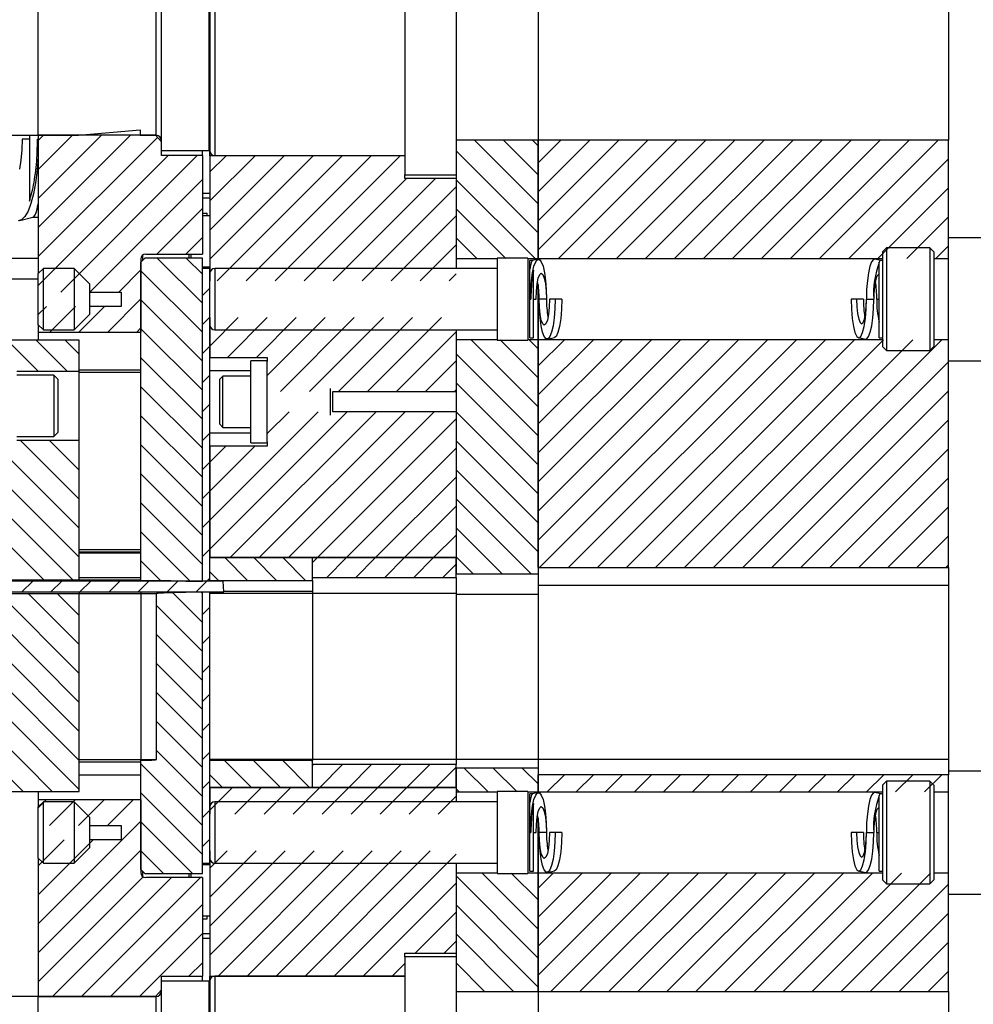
# Model space of a CAD drawing. Header units: inches. Extents: x 1802 to 2468, y -208 to -72.
# Tile 122 of 256: x 1844.48 to 1850.29, y -149.2 to -143.2. Entities that reach past the tile are written whole.
import ezdxf

# ---------------------------------------------------------------- set-up
doc = ezdxf.new("R2010")
doc.units = ezdxf.units.IN
doc.header["$LTSCALE"] = 0.5
doc.header["$MEASUREMENT"] = 0
doc.layers.add('SID-M-F', color=202, linetype='Continuous')
doc.layers.add('SID-M-S', color=105, linetype='Continuous')

msp = doc.modelspace()

# ---------------------------------------------------------------- linework, layer by layer
at = {"layer": 'SID-M-F', "linetype": 'Continuous'}
for p, q in [((1844.59442, -143.93162), (1844.62592, -143.90012)), ((1844.59442, -144.1084), (1844.8027, -143.90012)), ((1844.59442, -144.28517), (1844.97948, -143.90012)), ((1844.59442, -144.46195), (1845.15625, -143.90012)), ((1844.59442, -144.63873), (1845.32052, -143.91263)), ((1847.6397, -144.31744), (1847.25238, -143.93012)), ((1847.6397, -144.14066), (1847.42915, -143.93012)), ((1847.6397, -143.96389), (1847.60593, -143.93012)), ((1847.6397, -144.06832), (1847.7779, -143.93012)), ((1847.6397, -144.2451), (1847.95468, -143.93012)), ((1847.6397, -144.42188), (1848.13146, -143.93012)), ((1847.6397, -144.59865), (1848.30823, -143.93012)), ((1847.76334, -144.65179), (1848.48501, -143.93012)), ((1847.94012, -144.65179), (1848.66179, -143.93012)), ((1848.1169, -144.65179), (1848.83856, -143.93012)), ((1848.29367, -144.65179), (1849.01534, -143.93012)), ((1848.47045, -144.65179), (1849.19212, -143.93012)), ((1848.64723, -144.65179), (1849.36889, -143.93012)), ((1848.824, -144.65179), (1849.54567, -143.93012)), ((1849.00078, -144.65179), (1849.72245, -143.93012)), ((1849.17756, -144.65179), (1849.89922, -143.93012)), ((1849.35433, -144.65179), (1850.076, -143.93012)), ((1847.6397, -144.49422), (1847.1397, -143.99422)), ((1844.59442, -144.8155), (1845.38606, -144.02387)), ((1844.73158, -144.85512), (1845.56283, -144.02387)), ((1845.6397, -144.12378), (1845.73901, -144.02447)), ((1845.6397, -144.30056), (1845.91579, -144.02447)), ((1845.6397, -144.47733), (1846.09256, -144.02447)), ((1845.6397, -144.65411), (1846.26934, -144.02447)), ((1845.68422, -144.78637), (1846.44612, -144.02447)), ((1845.86099, -144.78637), (1846.62289, -144.02447)), ((1846.03777, -144.78637), (1846.79967, -144.02447)), ((1849.53111, -144.65179), (1850.1397, -144.0432)), ((1844.90836, -144.85512), (1845.59442, -144.16906)), ((1846.21455, -144.78637), (1846.83705, -144.16387)), ((1846.39132, -144.78637), (1847.01382, -144.16387)), ((1847.62048, -144.65177), (1847.1397, -144.17099)), ((1846.5681, -144.78637), (1847.1397, -144.21477)), ((1849.70789, -144.65179), (1850.1397, -144.21998)), ((1845.31639, -144.62387), (1845.59442, -144.34583)), ((1847.4437, -144.65177), (1847.1397, -144.34777)), ((1846.74488, -144.78637), (1847.1397, -144.39155)), ((1849.88466, -144.65179), (1850.1397, -144.39675)), ((1845.49316, -144.62387), (1845.59442, -144.52261)), ((1847.26692, -144.65177), (1847.1397, -144.52455)), ((1846.92165, -144.78637), (1847.1397, -144.56832)), ((1850.06144, -144.65179), (1850.1397, -144.57353)), ((1845.59442, -144.92381), (1845.31948, -144.64887)), ((1845.59442, -144.74704), (1845.49625, -144.64887)), ((1845.08514, -144.85512), (1845.21942, -144.72083)), ((1845.59442, -145.10059), (1845.21942, -144.72559)), ((1847.09843, -144.78637), (1847.1397, -144.7451)), ((1845.59442, -144.87616), (1845.6397, -144.83089)), ((1845.01816, -145.09887), (1845.21942, -144.89761)), ((1844.59442, -144.99228), (1844.64408, -144.94262)), ((1844.66461, -145.09887), (1844.82086, -144.94262)), ((1844.84139, -145.09887), (1844.99764, -144.94262)), ((1845.59442, -145.27737), (1845.21942, -144.90237)), ((1845.59442, -145.05294), (1845.6397, -145.00766)), ((1845.6397, -145.18444), (1845.81277, -145.01137)), ((1845.74746, -145.25345), (1845.98955, -145.01137)), ((1845.92424, -145.25345), (1846.16632, -145.01137)), ((1845.9897, -145.36477), (1846.3431, -145.01137)), ((1846.06919, -145.46206), (1846.51988, -145.01137)), ((1846.24596, -145.46206), (1846.69665, -145.01137)), ((1846.42274, -145.46206), (1846.87343, -145.01137)), ((1846.59952, -145.46206), (1847.05021, -145.01137)), ((1845.19494, -145.09887), (1845.21942, -145.07439)), ((1845.59442, -145.45414), (1845.21942, -145.07914)), ((1846.77629, -145.46206), (1847.1397, -145.09865)), ((1844.59426, -145.33787), (1844.40526, -145.14887)), ((1844.77104, -145.33787), (1844.58204, -145.14887)), ((1844.84442, -145.23447), (1844.75882, -145.14887)), ((1845.59442, -145.22972), (1845.6397, -145.18444)), ((1847.6397, -145.55488), (1847.23079, -145.14597)), ((1847.6397, -145.3781), (1847.40756, -145.14597)), ((1847.6397, -145.20132), (1847.58434, -145.14597)), ((1847.6397, -145.30576), (1847.79951, -145.14595)), ((1847.6397, -145.48254), (1847.97628, -145.14595)), ((1847.6397, -145.65932), (1848.15306, -145.14595)), ((1847.6397, -145.83609), (1848.32984, -145.14595)), ((1847.6397, -146.01287), (1848.50662, -145.14595)), ((1847.6397, -146.18965), (1848.68339, -145.14595)), ((1847.6397, -146.36642), (1848.86017, -145.14595)), ((1847.64797, -146.53492), (1849.03695, -145.14595)), ((1847.82475, -146.53492), (1849.21372, -145.14595)), ((1848.00153, -146.53492), (1849.3905, -145.14595)), ((1848.1783, -146.53492), (1849.56728, -145.14595)), ((1848.35508, -146.53492), (1849.74405, -145.14595)), ((1848.53186, -146.53492), (1849.92083, -145.14595)), ((1848.70863, -146.53492), (1850.09761, -145.14595)), ((1845.59442, -145.63092), (1845.21942, -145.25592)), ((1847.6397, -145.73165), (1847.1397, -145.23165)), ((1846.95307, -145.46206), (1847.1397, -145.27543)), ((1848.88541, -146.53492), (1850.1397, -145.28064)), ((1845.59442, -145.40649), (1845.6397, -145.36122)), ((1845.59442, -145.8077), (1845.21942, -145.4327)), ((1847.6397, -145.90843), (1847.1397, -145.40843)), ((1847.12985, -145.46206), (1847.1397, -145.45221)), ((1849.06219, -146.53492), (1850.1397, -145.45741)), ((1845.59442, -145.58327), (1845.6397, -145.53799)), ((1845.59442, -145.98447), (1845.21942, -145.60947)), ((1845.6397, -146.2451), (1846.29912, -145.58568)), ((1845.6397, -146.42188), (1846.4759, -145.58568)), ((1845.76448, -146.47387), (1846.65268, -145.58568)), ((1845.94126, -146.47387), (1846.82945, -145.58568)), ((1845.9897, -145.71832), (1846.12235, -145.58568)), ((1846.11804, -146.47387), (1847.00623, -145.58568)), ((1847.6397, -146.08521), (1847.1397, -145.58521)), ((1846.29481, -146.47387), (1847.1397, -145.62899)), ((1849.23896, -146.53492), (1850.1397, -145.63419)), ((1844.62983, -146.61087), (1843.70833, -145.68937)), ((1844.8066, -146.61087), (1843.8851, -145.68937)), ((1844.84442, -146.47191), (1844.06188, -145.68937)), ((1844.84442, -146.29514), (1844.23866, -145.68937)), ((1845.59442, -145.76005), (1845.6397, -145.71477)), ((1844.84442, -146.11836), (1844.48593, -145.75987)), ((1844.84442, -145.94158), (1844.66271, -145.75987)), ((1844.84442, -145.76481), (1844.83949, -145.75987)), ((1845.59442, -146.16125), (1845.21942, -145.78625)), ((1845.6397, -145.89155), (1845.73696, -145.79428)), ((1845.6397, -146.06832), (1845.91374, -145.79428)), ((1847.6397, -146.26198), (1847.1397, -145.76198)), ((1846.47159, -146.47387), (1847.1397, -145.80576)), ((1849.41574, -146.53492), (1850.1397, -145.81097)), ((1845.59442, -145.93682), (1845.6397, -145.89155)), ((1845.59442, -146.33803), (1845.21942, -145.96303)), ((1847.6397, -146.43876), (1847.1397, -145.93876)), ((1846.64837, -146.47387), (1847.1397, -145.98254)), ((1849.59252, -146.53492), (1850.1397, -145.98774)), ((1845.59442, -146.1136), (1845.6397, -146.06832)), ((1845.59442, -146.51481), (1845.21942, -146.13981)), ((1846.82514, -146.47387), (1847.1397, -146.15932)), ((1847.59669, -146.57253), (1847.1397, -146.11554)), ((1849.76929, -146.53492), (1850.1397, -146.16452)), ((1845.59442, -146.29038), (1845.6397, -146.2451)), ((1845.51906, -146.61622), (1845.21942, -146.31658)), ((1847.00192, -146.47387), (1847.1397, -146.33609)), ((1847.41991, -146.57253), (1847.1397, -146.29231)), ((1849.94607, -146.53492), (1850.1397, -146.3413)), ((1845.59442, -146.46715), (1845.6397, -146.42188)), ((1845.34063, -146.61457), (1845.21942, -146.49336)), ((1845.86894, -146.61255), (1845.73026, -146.47387)), ((1846.04572, -146.61255), (1845.90704, -146.47387)), ((1846.22249, -146.61255), (1846.08382, -146.47387)), ((1846.2647, -146.47797), (1846.26059, -146.47387)), ((1846.2647, -146.50399), (1846.29481, -146.47387)), ((1846.35157, -146.59389), (1846.47159, -146.47387)), ((1846.52835, -146.59389), (1846.64837, -146.47387)), ((1846.70512, -146.59389), (1846.82514, -146.47387)), ((1846.8819, -146.59389), (1847.00192, -146.47387)), ((1847.05868, -146.59389), (1847.1397, -146.51287)), ((1847.24314, -146.57253), (1847.1397, -146.46909)), ((1850.12285, -146.53492), (1850.1397, -146.51807)), ((1845.69216, -146.61255), (1845.6397, -146.56008)), ((1844.49527, -146.68242), (1844.56072, -146.61697)), ((1844.67205, -146.68242), (1844.7375, -146.61697)), ((1844.84882, -146.68242), (1844.91427, -146.61697)), ((1845.0256, -146.68242), (1845.09105, -146.61697)), ((1845.20238, -146.68242), (1845.26783, -146.61697)), ((1845.37915, -146.68242), (1845.4446, -146.61697)), ((1845.55593, -146.68242), (1845.62138, -146.61697)), ((1845.62138, -146.61697), (1845.6397, -146.59865)), ((1844.50361, -147.89887), (1843.29623, -146.69148)), ((1844.68039, -147.89887), (1843.473, -146.69148)), ((1844.84442, -147.88613), (1843.64978, -146.69148)), ((1844.84442, -147.70935), (1843.82656, -146.69148)), ((1844.84442, -147.53257), (1844.00333, -146.69148)), ((1844.84442, -147.3558), (1844.18011, -146.69148)), ((1844.84442, -147.17902), (1844.35689, -146.69148)), ((1844.84442, -147.00224), (1844.53366, -146.69148)), ((1844.84442, -146.82547), (1844.71044, -146.69148)), ((1845.59442, -146.86836), (1845.41335, -146.68729)), ((1845.59442, -146.69158), (1845.58668, -146.68384)), ((1845.59442, -147.04514), (1845.31501, -146.76572)), ((1845.59442, -146.82071), (1845.6397, -146.77543)), ((1845.59442, -147.22191), (1845.31501, -146.9425)), ((1845.59442, -146.99748), (1845.6397, -146.95221)), ((1845.59442, -147.39869), (1845.31501, -147.11928)), ((1845.59442, -147.17426), (1845.6397, -147.12899)), ((1845.59442, -147.57547), (1845.31501, -147.29605)), ((1845.59442, -147.35104), (1845.6397, -147.30576)), ((1845.59442, -147.75224), (1845.31501, -147.47283)), ((1845.59442, -147.52781), (1845.6397, -147.48254)), ((1845.59442, -147.92902), (1845.31501, -147.64961)), ((1845.59442, -147.70459), (1845.6397, -147.65932)), ((1845.89283, -147.87387), (1845.72987, -147.71091)), ((1846.0696, -147.87387), (1845.90665, -147.71091)), ((1846.24638, -147.87387), (1846.08342, -147.71091)), ((1846.2647, -147.71541), (1846.2602, -147.71091)), ((1845.59442, -148.1058), (1845.21942, -147.7308)), ((1846.2647, -147.74142), (1846.27187, -147.73425)), ((1846.30903, -147.87387), (1846.44864, -147.73425)), ((1846.4858, -147.87387), (1846.62542, -147.73425)), ((1846.66258, -147.87387), (1846.8022, -147.73425)), ((1846.83936, -147.87387), (1846.97897, -147.73425)), ((1847.01613, -147.87387), (1847.1397, -147.75031)), ((1847.33494, -147.90177), (1847.18917, -147.756)), ((1847.51172, -147.90177), (1847.36595, -147.756)), ((1847.6397, -147.85297), (1847.54273, -147.756)), ((1845.59442, -147.88137), (1845.6397, -147.83609)), ((1845.71605, -147.87387), (1845.6397, -147.79752)), ((1847.69532, -147.90179), (1847.79992, -147.79719)), ((1847.8721, -147.90179), (1847.9767, -147.79719)), ((1848.04888, -147.90179), (1848.15348, -147.79719)), ((1848.22565, -147.90179), (1848.33025, -147.79719)), ((1848.40243, -147.90179), (1848.50703, -147.79719)), ((1848.57921, -147.90179), (1848.68381, -147.79719)), ((1848.75598, -147.90179), (1848.86058, -147.79719)), ((1848.93276, -147.90179), (1849.03736, -147.79719)), ((1849.10954, -147.90179), (1849.21414, -147.79719)), ((1849.28631, -147.90179), (1849.39091, -147.79719)), ((1849.46309, -147.90179), (1849.56769, -147.79719)), ((1849.63987, -147.90179), (1849.74447, -147.79719)), ((1849.81664, -147.90179), (1849.92124, -147.79719)), ((1849.99342, -147.90179), (1850.09802, -147.79719)), ((1845.6397, -148.01287), (1845.7787, -147.87387)), ((1845.79297, -148.03637), (1845.95547, -147.87387)), ((1845.96975, -148.03637), (1846.13225, -147.87387)), ((1846.14653, -148.03637), (1846.30903, -147.87387)), ((1846.3233, -148.03637), (1846.4858, -147.87387)), ((1846.50008, -148.03637), (1846.66258, -147.87387)), ((1846.67686, -148.03637), (1846.83936, -147.87387)), ((1846.85363, -148.03637), (1847.01613, -147.87387)), ((1847.15816, -147.90177), (1847.1397, -147.8833)), ((1844.59442, -147.99748), (1844.64304, -147.94887)), ((1844.66356, -148.10512), (1844.81981, -147.94887)), ((1844.84034, -148.10512), (1844.99659, -147.94887)), ((1845.01712, -148.10512), (1845.17337, -147.94887)), ((1845.59442, -148.28257), (1845.21942, -147.90757)), ((1847.03041, -148.03637), (1847.1397, -147.92708)), ((1845.59442, -148.05814), (1845.6397, -148.01287)), ((1844.59442, -148.70459), (1845.21942, -148.07959)), ((1845.53394, -148.39887), (1845.21942, -148.08435)), ((1844.59442, -148.35104), (1844.75284, -148.19262)), ((1844.59442, -148.52781), (1844.92962, -148.19262)), ((1845.59442, -148.23492), (1845.6397, -148.18965)), ((1844.59442, -148.88137), (1845.21942, -148.25637)), ((1845.35716, -148.39887), (1845.21942, -148.26113)), ((1845.6397, -148.36642), (1845.74475, -148.26137)), ((1845.6397, -148.5432), (1845.92153, -148.26137)), ((1845.6397, -148.71998), (1846.0983, -148.26137)), ((1845.6397, -148.89675), (1846.27508, -148.26137)), ((1845.68996, -149.02327), (1846.45186, -148.26137)), ((1845.86673, -149.02327), (1846.62863, -148.26137)), ((1846.04351, -149.02327), (1846.80541, -148.26137)), ((1846.22029, -149.02327), (1846.98219, -148.26137)), ((1846.39706, -149.02327), (1847.1397, -148.28064)), ((1844.59442, -149.05814), (1845.23346, -148.41911)), ((1844.68172, -149.14762), (1845.40547, -148.42387)), ((1844.8585, -149.14762), (1845.58225, -148.42387)), ((1847.6397, -148.91363), (1847.1397, -148.41363)), ((1847.6397, -148.73686), (1847.29881, -148.39597)), ((1847.6397, -148.56008), (1847.47558, -148.39597)), ((1847.6397, -148.48774), (1847.73149, -148.39595)), ((1847.6397, -148.66452), (1847.90827, -148.39595)), ((1847.6397, -148.8413), (1848.08504, -148.39595)), ((1847.6397, -149.01807), (1848.26182, -148.39595)), ((1847.71693, -149.11762), (1848.4386, -148.39595)), ((1847.89371, -149.11762), (1848.61537, -148.39595)), ((1848.07048, -149.11762), (1848.79215, -148.39595)), ((1848.24726, -149.11762), (1848.96893, -148.39595)), ((1848.42404, -149.11762), (1849.1457, -148.39595)), ((1848.60081, -149.11762), (1849.32248, -148.39595)), ((1848.77759, -149.11762), (1849.49926, -148.39595)), ((1848.95437, -149.11762), (1849.67603, -148.39595)), ((1849.13114, -149.11762), (1849.85281, -148.39595)), ((1849.30792, -149.11762), (1850.02959, -148.39595)), ((1846.57384, -149.02327), (1847.1397, -148.45741)), ((1849.4847, -149.11762), (1850.1397, -148.46262)), ((1845.03528, -149.14762), (1845.59442, -148.58847)), ((1847.6397, -149.09041), (1847.1397, -148.59041)), ((1846.89002, -148.88387), (1847.1397, -148.63419)), ((1849.66147, -149.11762), (1850.1397, -148.63939)), ((1845.21205, -149.14762), (1845.59442, -148.76525)), ((1847.49013, -149.11762), (1847.1397, -148.76719)), ((1847.06679, -148.88387), (1847.1397, -148.81097)), ((1849.83825, -149.11762), (1850.1397, -148.81617)), ((1845.51258, -149.02387), (1845.59442, -148.94203)), ((1846.75062, -149.02327), (1846.8272, -148.94669)), ((1847.31335, -149.11762), (1847.1397, -148.94396)), ((1850.01503, -149.11762), (1850.1397, -148.99295))]:
    msp.add_line(p, q, dxfattribs=at)
at = {"layer": 'SID-M-S'}
for p, q in [((1846.8272, -142.90668), (1846.8272, -144.14106)), ((1847.1397, -142.90668), (1847.1397, -144.14106)), ((1845.6697, -143.02387), (1845.6697, -144.02387)), ((1845.34442, -143.99287), (1845.34442, -143.05487)), ((1845.63642, -143.99287), (1845.63642, -143.05487)), ((1845.6397, -143.05387), (1845.6397, -143.99387)), ((1844.59442, -143.90012), (1844.59442, -143.14762)), ((1845.31342, -143.90012), (1845.31342, -143.14762)), ((1847.6397, -143.11762), (1847.6397, -143.93012)), ((1847.6397, -143.11762), (1847.6397, -143.93012)), ((1850.1397, -143.11762), (1850.1397, -143.93012)), ((1844.83942, -143.90012), (1845.21442, -143.86731)), ((1845.21442, -143.86731), (1845.21442, -143.90012)), ((1844.15692, -143.89887), (1844.59442, -143.89887)), ((1844.49668, -143.92387), (1844.49486, -143.98918)), ((1844.54042, -143.92387), (1844.49668, -143.92387)), ((1844.54042, -143.89887), (1844.54042, -144.30236)), ((1844.59442, -143.92387), (1844.59026, -143.92387)), ((1844.59442, -143.90012), (1844.83942, -143.90012)), ((1845.30965, -143.90012), (1844.59442, -143.90012)), ((1844.59442, -143.90012), (1844.59442, -144.74262)), ((1845.21442, -143.90012), (1845.31342, -143.90012)), ((1845.30965, -143.90012), (1845.34442, -143.94012)), ((1847.6397, -143.93012), (1847.1397, -143.93012)), ((1847.6397, -143.93012), (1847.6397, -144.65177)), ((1850.1397, -143.93012), (1847.6397, -143.93012)), ((1847.6397, -144.65179), (1847.6397, -143.93012)), ((1850.1397, -144.65179), (1850.1397, -143.93012)), ((1844.49486, -143.98918), (1844.48949, -144.05122)), ((1845.34442, -143.99287), (1845.63642, -143.99287)), ((1845.34442, -144.02387), (1845.34442, -143.99287)), ((1845.59442, -144.02387), (1845.59442, -143.99287)), ((1845.6397, -144.02447), (1845.6397, -143.99387)), ((1844.48949, -144.05122), (1844.48084, -144.10687)), ((1844.59442, -144.03232), (1844.58806, -144.11367)), ((1845.59442, -144.02387), (1845.34442, -144.02387)), ((1845.59442, -144.02387), (1845.59442, -144.62387)), ((1845.6397, -144.02447), (1845.6397, -144.78637)), ((1846.8272, -144.02447), (1845.6397, -144.02447)), ((1845.6697, -144.02387), (1846.8272, -144.02387)), ((1844.58806, -144.11367), (1844.57836, -144.18942)), ((1846.8272, -144.14106), (1847.1397, -144.14106)), ((1846.8272, -144.16387), (1846.8272, -144.14106)), ((1847.1397, -144.16387), (1846.8272, -144.16387)), ((1847.1397, -144.14106), (1847.1397, -144.65177)), ((1847.1397, -144.16387), (1847.1397, -144.71137)), ((1844.57836, -144.18942), (1844.56559, -144.25735)), ((1844.56559, -144.25735), (1844.55013, -144.31545)), ((1845.59442, -144.25287), (1845.6397, -144.25287)), ((1845.6397, -144.28287), (1845.59442, -144.28287)), ((1844.55013, -144.31545), (1844.53245, -144.36201)), ((1844.49251, -144.41543), (1844.47144, -144.4207)), ((1844.48243, -144.41978), (1844.56263, -144.3986)), ((1844.51305, -144.39567), (1844.49251, -144.41543)), ((1844.53245, -144.36201), (1844.51305, -144.39567)), ((1844.5616, -144.39887), (1844.59442, -144.39887)), ((1845.59442, -144.37387), (1845.62442, -144.37387)), ((1845.6397, -144.39137), (1845.59442, -144.39137)), ((1845.62442, -144.39137), (1845.62442, -144.37387)), ((1850.1397, -144.52387), (1851.87175, -144.52387)), ((1849.76065, -144.58637), (1849.7372, -144.60982)), ((1850.02625, -144.58637), (1849.76065, -144.58637)), ((1849.76065, -144.58637), (1849.76065, -145.21137)), ((1850.0497, -144.60982), (1850.02625, -144.58637)), ((1850.02625, -144.58637), (1850.02625, -145.21137)), ((1844.09442, -144.64887), (1844.59442, -144.64887)), ((1845.21942, -144.67387), (1845.24442, -144.64887)), ((1845.21942, -144.65387), (1845.21942, -145.09887)), ((1845.2297, -144.63126), (1845.2297, -144.66359)), ((1845.59442, -144.64887), (1845.24442, -144.64887)), ((1845.24942, -144.62387), (1845.59442, -144.62387)), ((1845.5147, -144.64887), (1845.5147, -144.62387)), ((1845.5247, -144.62387), (1845.5247, -144.64887)), ((1845.59442, -146.61622), (1845.59442, -144.64887)), ((1847.1397, -144.65177), (1847.3897, -144.65177)), ((1847.5777, -144.64887), (1847.3897, -144.64887)), ((1847.3897, -144.64887), (1847.3897, -145.14887)), ((1847.5777, -144.64887), (1847.5777, -145.14887)), ((1847.5777, -144.65177), (1847.6397, -144.65177)), ((1847.63978, -144.65563), (1847.60433, -144.66298)), ((1847.62459, -144.67124), (1847.63593, -144.6572)), ((1847.63593, -144.6572), (1847.64761, -144.6572)), ((1847.6397, -144.65177), (1847.6397, -144.65568)), ((1847.6397, -144.65179), (1849.7372, -144.65179)), ((1847.6397, -144.65568), (1847.6397, -144.65179)), ((1847.64761, -144.6572), (1847.65895, -144.67124)), ((1849.68178, -144.6572), (1849.67044, -144.67124)), ((1849.68962, -144.65563), (1849.68178, -144.6572)), ((1849.72481, -144.66293), (1849.68962, -144.65563)), ((1849.7372, -144.60982), (1849.7372, -145.18792)), ((1850.0497, -144.60982), (1850.0497, -145.18792)), ((1850.0497, -144.65179), (1850.1397, -144.65179)), ((1850.1397, -145.14595), (1850.1397, -144.65179)), ((1844.62567, -144.71137), (1844.59442, -144.74262)), ((1844.81292, -144.71137), (1844.62567, -144.71137)), ((1844.62567, -145.08637), (1844.62567, -144.71137)), ((1844.90692, -144.80537), (1844.81292, -144.71137)), ((1844.81292, -144.71137), (1844.81292, -144.89887)), ((1845.21942, -146.61327), (1845.21942, -144.67387)), ((1845.59442, -144.70137), (1845.6397, -144.70137)), ((1845.59442, -146.61697), (1845.59442, -144.71137)), ((1845.6397, -144.71137), (1845.59442, -144.71137)), ((1845.62442, -144.71137), (1845.62442, -144.70137)), ((1845.6397, -146.61697), (1845.6397, -144.71137)), ((1847.3897, -144.71137), (1845.6702, -144.71137)), ((1845.6702, -144.71137), (1845.6702, -145.08637)), ((1847.60458, -144.66293), (1847.5897, -144.66293)), ((1847.5897, -144.71598), (1847.5897, -144.66293)), ((1847.5897, -144.89887), (1847.5897, -144.71598)), ((1847.60551, -144.73744), (1847.61425, -144.69852)), ((1847.61425, -144.69852), (1847.62459, -144.67124)), ((1847.65895, -144.67124), (1847.6693, -144.69852)), ((1847.6693, -144.69852), (1847.67804, -144.73744)), ((1849.6601, -144.69852), (1849.65136, -144.73744)), ((1849.67044, -144.67124), (1849.6601, -144.69852)), ((1849.71736, -145.13481), (1849.71736, -144.67385)), ((1849.7372, -144.66293), (1849.72456, -144.66293)), ((1844.09442, -144.77387), (1844.59442, -144.77387)), ((1844.59442, -145.05512), (1844.59442, -144.74262)), ((1845.6402, -145.05637), (1845.6402, -144.74137)), ((1847.59887, -144.78573), (1847.60551, -144.73744)), ((1847.61204, -145.13481), (1847.61204, -144.72238)), ((1847.63323, -144.80582), (1847.6402, -144.7708)), ((1847.6402, -144.7708), (1847.64898, -144.74831)), ((1847.64898, -144.74831), (1847.65872, -144.74056)), ((1847.65872, -144.74056), (1847.66845, -144.74831)), ((1847.66845, -144.74831), (1847.67724, -144.7708)), ((1847.67724, -144.7708), (1847.68421, -144.80582)), ((1847.67804, -144.73744), (1847.68467, -144.78573)), ((1849.65136, -144.73744), (1849.64472, -144.78573)), ((1849.69908, -144.76843), (1849.69394, -144.78671)), ((1849.70487, -144.75601), (1849.69908, -144.76843)), ((1849.71106, -144.74999), (1849.70487, -144.75601)), ((1849.71736, -144.75066), (1849.71106, -144.74999)), ((1844.90692, -144.80537), (1844.90692, -144.89887)), ((1845.6397, -144.78637), (1845.6402, -144.78637)), ((1847.59473, -144.84061), (1847.59887, -144.78573)), ((1847.62875, -144.84995), (1847.63323, -144.80582)), ((1847.6397, -144.80989), (1847.6397, -145.14597)), ((1847.6397, -145.14595), (1847.6397, -144.80989)), ((1847.68421, -144.80582), (1847.68868, -144.84995)), ((1847.68467, -144.78573), (1847.68882, -144.84061)), ((1849.64472, -144.78573), (1849.64058, -144.84061)), ((1849.68649, -144.83733), (1849.68452, -144.86739)), ((1849.68968, -144.81003), (1849.68649, -144.83733)), ((1849.69394, -144.78671), (1849.68968, -144.81003)), ((1844.81292, -144.89887), (1844.81292, -145.08637)), ((1844.90692, -144.85512), (1845.09942, -144.85512)), ((1844.90692, -144.89887), (1844.90692, -144.99237)), ((1845.09942, -144.85512), (1845.09942, -144.94262)), ((1847.5897, -144.89887), (1847.59332, -144.89887)), ((1847.5897, -145.13481), (1847.5897, -144.89887)), ((1847.59332, -144.89887), (1847.59473, -144.84061)), ((1847.59332, -144.89887), (1847.59556, -144.89887)), ((1847.61204, -144.89887), (1847.62721, -144.89887)), ((1847.62721, -144.89887), (1847.62875, -144.84995)), ((1847.69022, -144.89887), (1847.64555, -144.89887)), ((1847.64695, -144.95713), (1847.64555, -144.89887)), ((1847.64709, -144.94779), (1847.64555, -144.89887)), ((1847.68868, -144.84995), (1847.69022, -144.89887)), ((1847.68882, -144.84061), (1847.69022, -144.89887)), ((1847.70856, -144.89887), (1847.70702, -144.94779)), ((1847.74245, -144.89887), (1847.70856, -144.89887)), ((1847.74245, -144.89887), (1847.74104, -144.95713)), ((1847.78359, -144.89887), (1847.74245, -144.89887)), ((1847.78359, -144.89887), (1847.782, -144.95957)), ((1849.5797, -144.89887), (1849.54581, -144.89887)), ((1849.54581, -144.89887), (1849.5474, -144.95957)), ((1849.62084, -144.89887), (1849.5797, -144.89887)), ((1849.5797, -144.89887), (1849.58115, -144.94504)), ((1849.63758, -144.95957), (1849.63917, -144.89887)), ((1849.63772, -144.94504), (1849.63917, -144.89887)), ((1849.64058, -144.84061), (1849.63917, -144.89887)), ((1849.63917, -144.89887), (1849.68385, -144.89887)), ((1849.68244, -144.95713), (1849.68385, -144.89887)), ((1849.68452, -144.86739), (1849.68385, -144.89887)), ((1849.70218, -144.89887), (1849.71736, -144.89887)), ((1845.09942, -144.94262), (1844.90692, -144.94262)), ((1847.6511, -145.012), (1847.64695, -144.95713)), ((1847.65156, -144.99192), (1847.64709, -144.94779)), ((1847.70702, -144.94779), (1847.70254, -144.99192)), ((1847.74104, -144.95713), (1847.7369, -145.012)), ((1847.782, -144.95957), (1847.77733, -145.01614)), ((1849.5474, -144.95957), (1849.55206, -145.01614)), ((1849.58115, -144.94504), (1849.58538, -144.98669)), ((1849.63292, -145.01614), (1849.63758, -144.95957)), ((1849.63349, -144.98669), (1849.63772, -144.94504)), ((1849.6783, -145.012), (1849.68244, -144.95713)), ((1844.81292, -145.08637), (1844.90692, -144.99237)), ((1845.6397, -145.01137), (1845.6397, -145.25345)), ((1845.6402, -145.01137), (1845.6397, -145.01137)), ((1847.65773, -145.0603), (1847.6511, -145.012)), ((1847.65853, -145.02694), (1847.65156, -144.99192)), ((1847.70254, -144.99192), (1847.69557, -145.02694)), ((1847.7369, -145.012), (1847.73026, -145.0603)), ((1847.77733, -145.01614), (1847.76991, -145.06472)), ((1849.55206, -145.01614), (1849.55948, -145.06472)), ((1849.58538, -144.98669), (1849.59196, -145.01975)), ((1849.59196, -145.01975), (1849.60024, -145.04097)), ((1849.61862, -145.04097), (1849.62691, -145.01975)), ((1849.6255, -145.06472), (1849.63292, -145.01614)), ((1849.62691, -145.01975), (1849.63349, -144.98669)), ((1849.67166, -145.0603), (1849.6783, -145.012)), ((1844.59442, -145.05512), (1844.62567, -145.08637)), ((1844.59442, -145.05512), (1844.59442, -145.09887)), ((1847.66647, -145.09922), (1847.65773, -145.0603)), ((1847.66732, -145.04943), (1847.65853, -145.02694)), ((1847.67705, -145.05718), (1847.66732, -145.04943)), ((1847.68679, -145.04943), (1847.67705, -145.05718)), ((1847.69557, -145.02694), (1847.68679, -145.04943)), ((1847.73026, -145.0603), (1847.72152, -145.09922)), ((1847.76991, -145.06472), (1847.76025, -145.102)), ((1849.55948, -145.06472), (1849.56915, -145.102)), ((1849.60024, -145.04097), (1849.60943, -145.04828)), ((1849.60943, -145.04828), (1849.61862, -145.04097)), ((1849.61583, -145.102), (1849.6255, -145.06472)), ((1849.66292, -145.09922), (1849.67166, -145.0603)), ((1844.59442, -145.09887), (1845.21942, -145.09887)), ((1844.59442, -145.09887), (1844.59442, -145.14887)), ((1844.62567, -145.08637), (1844.81292, -145.08637)), ((1845.6702, -145.08637), (1847.3897, -145.08637)), ((1847.1397, -145.08637), (1847.1397, -145.46206)), ((1847.5897, -145.13481), (1847.61204, -145.13481)), ((1847.67682, -145.12649), (1847.66647, -145.09922)), ((1847.68816, -145.14054), (1847.67682, -145.12649)), ((1847.69599, -145.14211), (1847.73883, -145.13322)), ((1847.71118, -145.12649), (1847.69984, -145.14054)), ((1847.72152, -145.09922), (1847.71118, -145.12649)), ((1847.74899, -145.12543), (1847.73883, -145.13322)), ((1847.76025, -145.102), (1847.74899, -145.12543)), ((1849.56915, -145.102), (1849.58041, -145.12543)), ((1849.58041, -145.12543), (1849.59249, -145.13342)), ((1849.59056, -145.13322), (1849.6334, -145.14211)), ((1849.59249, -145.13342), (1849.60457, -145.12543)), ((1849.60457, -145.12543), (1849.61583, -145.102)), ((1849.64124, -145.14054), (1849.65258, -145.12649)), ((1849.65258, -145.12649), (1849.66292, -145.09922)), ((1849.71736, -145.13481), (1849.7372, -145.13481)), ((1844.84442, -145.14887), (1843.09442, -145.14887)), ((1844.84442, -145.33787), (1844.84442, -145.14887)), ((1847.1397, -145.14597), (1847.1397, -146.57253)), ((1847.3897, -145.14597), (1847.1397, -145.14597)), ((1847.3897, -145.14887), (1847.5777, -145.14887)), ((1847.6397, -145.14597), (1847.5777, -145.14597)), ((1847.6397, -146.53492), (1847.6397, -145.14595)), ((1849.7372, -145.14595), (1847.6397, -145.14595)), ((1847.6397, -145.14597), (1847.6397, -146.57253)), ((1847.69984, -145.14054), (1847.68816, -145.14054)), ((1849.6334, -145.14211), (1849.64124, -145.14054)), ((1849.7372, -145.18792), (1849.76065, -145.21137)), ((1850.02625, -145.21137), (1850.0497, -145.18792)), ((1850.1397, -145.14595), (1850.0497, -145.14595)), ((1850.1397, -146.53492), (1850.1397, -145.14595)), ((1845.6397, -145.25345), (1845.9897, -145.25345)), ((1845.9897, -145.25345), (1845.9897, -145.27892)), ((1849.76065, -145.21137), (1850.02625, -145.21137)), ((1845.9897, -145.27387), (1845.8897, -145.27387)), ((1845.8897, -145.77387), (1845.8897, -145.27387)), ((1845.9897, -145.76882), (1845.9897, -145.27892)), ((1850.1397, -145.27387), (1851.87175, -145.27387)), ((1844.46442, -145.33787), (1844.84442, -145.33787)), ((1844.68942, -145.36137), (1844.46442, -145.36137)), ((1844.71442, -145.38637), (1844.68942, -145.36137)), ((1844.68942, -145.36137), (1844.68942, -145.73637)), ((1844.84442, -145.32899), (1845.21942, -145.32899)), ((1844.84442, -145.75987), (1844.84442, -145.33787)), ((1844.84442, -145.34399), (1845.21942, -145.34399)), ((1845.8897, -145.33535), (1845.6397, -145.33535)), ((1845.7187, -145.36787), (1845.6997, -145.38687)), ((1845.8897, -145.36787), (1845.7187, -145.36787)), ((1845.7187, -145.67987), (1845.7187, -145.36787)), ((1844.71442, -145.38637), (1844.71442, -145.71137)), ((1845.6997, -145.66087), (1845.6997, -145.38687)), ((1846.3742, -145.60465), (1846.3742, -145.44309)), ((1846.3897, -145.46206), (1847.1397, -145.46206)), ((1846.3897, -145.58568), (1846.3897, -145.46206)), ((1847.1397, -145.58568), (1846.3897, -145.58568)), ((1847.1397, -145.58568), (1847.1397, -146.47387)), ((1845.6997, -145.66087), (1845.7187, -145.67987)), ((1845.7187, -145.67987), (1845.8897, -145.67987)), ((1844.46442, -145.73637), (1844.68942, -145.73637)), ((1844.68942, -145.73637), (1844.71442, -145.71137)), ((1845.6397, -145.71261), (1845.8897, -145.71261)), ((1844.84442, -145.75987), (1844.46442, -145.75987)), ((1844.84442, -146.61087), (1844.84442, -145.75987)), ((1845.6397, -145.79428), (1845.6397, -146.47387)), ((1845.9897, -145.79428), (1845.6397, -145.79428)), ((1845.8897, -145.77387), (1845.9897, -145.77387)), ((1845.9897, -145.76882), (1845.9897, -145.79428)), ((1844.84442, -146.42399), (1845.21942, -146.42399)), ((1844.84442, -146.43899), (1845.21942, -146.43899)), ((1845.21942, -146.44624), (1844.84442, -146.44624)), ((1845.6397, -146.61255), (1845.6397, -146.47387)), ((1846.2647, -146.47387), (1845.6397, -146.47387)), ((1845.6397, -146.47387), (1847.1397, -146.47387)), ((1846.2647, -146.59389), (1846.2647, -146.47387)), ((1847.1397, -146.47387), (1846.2647, -146.47387)), ((1846.2647, -146.61255), (1846.2647, -146.47387)), ((1847.1397, -146.59389), (1847.1397, -146.47387)), ((1847.1397, -146.57253), (1847.6397, -146.57253)), ((1847.6397, -146.53492), (1850.1397, -146.53492)), ((1847.6397, -146.57253), (1847.6397, -146.69915)), ((1850.1397, -146.53492), (1850.1397, -146.64375)), ((1845.72, -146.61697), (1843.52783, -146.61697)), ((1844.84442, -146.61087), (1843.53417, -146.61087)), ((1845.21942, -146.59624), (1844.84442, -146.59624)), ((1844.84442, -146.60875), (1845.21942, -146.60875)), ((1844.84442, -146.61087), (1844.84442, -146.61697)), ((1845.21942, -146.61327), (1845.21942, -146.61697)), ((1845.40128, -146.61521), (1845.21942, -146.61327)), ((1845.49442, -146.61622), (1845.40128, -146.61521)), ((1845.49442, -146.61622), (1845.59442, -146.61622)), ((1845.49442, -146.61622), (1845.49442, -146.61697)), ((1845.6397, -146.61697), (1845.59442, -146.61697)), ((1845.6397, -146.61255), (1846.2647, -146.61255)), ((1845.72456, -146.68242), (1845.72, -146.61697)), ((1846.2647, -146.59389), (1847.1397, -146.59389)), ((1846.2647, -146.61255), (1846.2647, -146.6798)), ((1847.1397, -146.59389), (1847.1397, -146.69148)), ((1843.09442, -146.68242), (1845.72456, -146.68242)), ((1843.09442, -146.69148), (1844.84442, -146.69148)), ((1844.84442, -146.68242), (1844.84442, -146.69148)), ((1844.84442, -147.89887), (1844.84442, -146.69148)), ((1844.84442, -146.69148), (1845.21942, -146.69148)), ((1845.21942, -146.68242), (1845.21942, -146.69148)), ((1845.21942, -146.69148), (1845.31501, -146.69148)), ((1845.21942, -146.69148), (1845.21942, -147.70375)), ((1845.31501, -147.70375), (1845.31501, -146.69148)), ((1845.49442, -146.68242), (1845.49442, -146.68384)), ((1845.59442, -146.68384), (1845.49442, -146.68384)), ((1845.59442, -146.68242), (1845.6397, -146.68242)), ((1845.59442, -148.33637), (1845.59442, -146.68242)), ((1845.59442, -148.39887), (1845.59442, -146.68384)), ((1845.6397, -148.33637), (1845.6397, -146.68242)), ((1846.2647, -146.69148), (1845.6397, -146.69148)), ((1846.2647, -146.6798), (1845.72438, -146.6798)), ((1846.2647, -146.6798), (1846.2647, -146.69148)), ((1847.1397, -146.69148), (1846.2647, -146.69148)), ((1846.2647, -146.69148), (1846.2647, -147.70375)), ((1847.1397, -146.69148), (1847.1397, -147.70375)), ((1847.6397, -146.69915), (1847.1397, -146.69915)), ((1850.1397, -146.64375), (1847.6397, -146.64375)), ((1847.6397, -146.69915), (1847.6397, -147.70375)), ((1850.1397, -146.64375), (1850.1397, -147.70375)), ((1844.84442, -147.70375), (1845.21942, -147.70375)), ((1844.84442, -147.71875), (1845.21942, -147.71875)), ((1845.21942, -147.70375), (1845.31501, -147.70375)), ((1845.21942, -147.70375), (1845.21942, -147.70917)), ((1845.21942, -148.37387), (1845.21942, -147.70917)), ((1846.2647, -147.70375), (1845.6397, -147.70375)), ((1846.2647, -147.71091), (1845.6397, -147.71091)), ((1845.6397, -147.87387), (1845.6397, -147.71091)), ((1847.1397, -147.70375), (1846.2647, -147.70375)), ((1846.2647, -147.70375), (1846.2647, -147.71091)), ((1846.2647, -147.87387), (1846.2647, -147.71091)), ((1847.1397, -147.70375), (1847.1397, -147.73425)), ((1847.6397, -147.70375), (1847.1397, -147.70375)), ((1847.6397, -147.70375), (1847.6397, -147.756)), ((1850.1397, -147.70375), (1847.6397, -147.70375)), ((1850.1397, -147.70375), (1850.1397, -147.79719)), ((1847.1397, -147.73425), (1846.2647, -147.73425)), ((1846.2647, -147.87387), (1846.2647, -147.73425)), ((1847.1397, -147.87387), (1847.1397, -147.73425)), ((1847.6397, -147.756), (1847.1397, -147.756)), ((1847.1397, -147.756), (1847.1397, -147.90177)), ((1847.6397, -147.756), (1847.6397, -147.90177)), ((1850.1397, -147.77387), (1851.87175, -147.77387)), ((1845.21942, -147.79887), (1844.84442, -147.79887)), ((1850.1397, -147.79719), (1847.6397, -147.79719)), ((1847.6397, -147.90179), (1847.6397, -147.79719)), ((1849.76065, -147.83637), (1849.7372, -147.85982)), ((1850.02625, -147.83637), (1849.76065, -147.83637)), ((1849.76065, -147.83637), (1849.76065, -148.46137)), ((1850.0497, -147.85982), (1850.02625, -147.83637)), ((1850.02625, -147.83637), (1850.02625, -148.46137)), ((1850.1397, -147.90179), (1850.1397, -147.79719)), ((1843.09442, -147.89887), (1844.84442, -147.89887)), ((1844.59442, -147.89887), (1844.59442, -147.94887)), ((1845.6397, -147.87387), (1846.2647, -147.87387)), ((1845.6397, -147.87387), (1845.6397, -148.03637)), ((1847.1397, -147.87387), (1845.6397, -147.87387)), ((1846.2647, -147.87387), (1847.1397, -147.87387)), ((1847.1397, -147.87387), (1847.1397, -147.96137)), ((1847.5777, -147.89887), (1847.3897, -147.89887)), ((1847.3897, -147.89887), (1847.3897, -148.39887)), ((1847.5777, -147.89887), (1847.5777, -148.39887)), ((1849.7372, -147.85982), (1849.7372, -148.43792)), ((1850.0497, -147.85982), (1850.0497, -148.43792)), ((1844.59442, -147.94887), (1844.59442, -147.99262)), ((1845.21942, -147.94887), (1844.59442, -147.94887)), ((1845.21942, -147.94887), (1845.21942, -148.39387)), ((1847.1397, -147.90177), (1847.3897, -147.90177)), ((1847.5777, -147.90177), (1847.6397, -147.90177)), ((1847.60458, -147.91293), (1847.5897, -147.91293)), ((1847.5897, -147.96598), (1847.5897, -147.91293)), ((1847.63978, -147.90563), (1847.60433, -147.91298)), ((1847.60551, -147.98744), (1847.61425, -147.94852)), ((1847.61425, -147.94852), (1847.62459, -147.92124)), ((1847.62459, -147.92124), (1847.63593, -147.9072)), ((1847.63593, -147.9072), (1847.64761, -147.9072)), ((1847.6397, -147.90177), (1847.6397, -147.90565)), ((1847.6397, -147.90565), (1847.6397, -147.90179)), ((1847.6397, -147.90179), (1849.7372, -147.90179)), ((1847.64761, -147.9072), (1847.65895, -147.92124)), ((1847.65895, -147.92124), (1847.6693, -147.94852)), ((1847.6693, -147.94852), (1847.67804, -147.98744)), ((1849.6601, -147.94852), (1849.65136, -147.98744)), ((1849.67044, -147.92124), (1849.6601, -147.94852)), ((1849.68178, -147.9072), (1849.67044, -147.92124)), ((1849.68962, -147.90563), (1849.68178, -147.9072)), ((1849.72481, -147.91293), (1849.68962, -147.90563)), ((1849.71736, -148.38481), (1849.71736, -147.92385)), ((1849.7372, -147.91293), (1849.72456, -147.91293)), ((1850.0497, -147.90179), (1850.1397, -147.90179)), ((1850.1397, -148.39595), (1850.1397, -147.90179)), ((1844.62567, -147.96137), (1844.59442, -147.99262)), ((1844.59442, -148.30512), (1844.59442, -147.99262)), ((1844.81292, -147.96137), (1844.62567, -147.96137)), ((1844.62567, -148.33637), (1844.62567, -147.96137)), ((1844.90692, -148.05537), (1844.81292, -147.96137)), ((1844.81292, -147.96137), (1844.81292, -148.14887)), ((1845.6402, -148.30637), (1845.6402, -147.99137)), ((1847.3897, -147.96137), (1845.6702, -147.96137)), ((1845.6702, -147.96137), (1845.6702, -148.33637)), ((1847.5897, -148.14887), (1847.5897, -147.96598)), ((1847.59887, -148.03573), (1847.60551, -147.98744)), ((1847.61204, -148.38481), (1847.61204, -147.97238)), ((1847.6402, -148.0208), (1847.64898, -147.99831)), ((1847.64898, -147.99831), (1847.65872, -147.99056)), ((1847.65872, -147.99056), (1847.66845, -147.99831)), ((1847.66845, -147.99831), (1847.67724, -148.0208)), ((1847.67804, -147.98744), (1847.68467, -148.03573)), ((1849.65136, -147.98744), (1849.64472, -148.03573)), ((1849.69908, -148.01843), (1849.69394, -148.03671)), ((1849.70487, -148.00601), (1849.69908, -148.01843)), ((1849.71106, -147.99999), (1849.70487, -148.00601)), ((1849.71736, -148.00066), (1849.71106, -147.99999)), ((1844.90692, -148.05537), (1844.90692, -148.14887)), ((1845.6397, -148.03637), (1845.6402, -148.03637)), ((1847.59473, -148.09061), (1847.59887, -148.03573)), ((1847.62875, -148.09995), (1847.63323, -148.05582)), ((1847.63323, -148.05582), (1847.6402, -148.0208)), ((1847.6397, -148.05989), (1847.6397, -148.39597)), ((1847.6397, -148.39595), (1847.6397, -148.05989)), ((1847.67724, -148.0208), (1847.68421, -148.05582)), ((1847.68421, -148.05582), (1847.68868, -148.09995)), ((1847.68467, -148.03573), (1847.68882, -148.09061)), ((1849.64472, -148.03573), (1849.64058, -148.09061)), ((1849.68968, -148.06003), (1849.68649, -148.08733)), ((1849.69394, -148.03671), (1849.68968, -148.06003)), ((1844.90692, -148.10512), (1845.09942, -148.10512)), ((1845.09942, -148.10512), (1845.09942, -148.19262)), ((1847.59332, -148.14887), (1847.59473, -148.09061)), ((1847.62721, -148.14887), (1847.62875, -148.09995)), ((1847.68868, -148.09995), (1847.69022, -148.14887)), ((1847.68882, -148.09061), (1847.69022, -148.14887)), ((1849.64058, -148.09061), (1849.63917, -148.14887)), ((1849.68452, -148.11739), (1849.68385, -148.14887)), ((1849.68649, -148.08733), (1849.68452, -148.11739)), ((1844.81292, -148.14887), (1844.81292, -148.33637)), ((1844.90692, -148.14887), (1844.90692, -148.24237)), ((1845.09942, -148.19262), (1844.90692, -148.19262)), ((1847.5897, -148.14887), (1847.59332, -148.14887)), ((1847.5897, -148.38481), (1847.5897, -148.14887)), ((1847.59332, -148.14887), (1847.59556, -148.14887)), ((1847.61204, -148.14887), (1847.62721, -148.14887)), ((1847.69022, -148.14887), (1847.64555, -148.14887)), ((1847.64695, -148.20713), (1847.64555, -148.14887)), ((1847.64709, -148.19779), (1847.64555, -148.14887)), ((1847.65156, -148.24192), (1847.64709, -148.19779)), ((1847.70702, -148.19779), (1847.70254, -148.24192)), ((1847.70856, -148.14887), (1847.70702, -148.19779)), ((1847.74245, -148.14887), (1847.70856, -148.14887)), ((1847.74245, -148.14887), (1847.74104, -148.20713)), ((1847.78359, -148.14887), (1847.74245, -148.14887)), ((1847.78359, -148.14887), (1847.782, -148.20957)), ((1849.5797, -148.14887), (1849.54581, -148.14887)), ((1849.54581, -148.14887), (1849.5474, -148.20957)), ((1849.62084, -148.14887), (1849.5797, -148.14887)), ((1849.5797, -148.14887), (1849.58115, -148.19504)), ((1849.58115, -148.19504), (1849.58538, -148.23669)), ((1849.63349, -148.23669), (1849.63772, -148.19504)), ((1849.63758, -148.20957), (1849.63917, -148.14887)), ((1849.63772, -148.19504), (1849.63917, -148.14887)), ((1849.63917, -148.14887), (1849.68385, -148.14887)), ((1849.68244, -148.20713), (1849.68385, -148.14887)), ((1849.70218, -148.14887), (1849.71736, -148.14887)), ((1844.81292, -148.33637), (1844.90692, -148.24237)), ((1847.6511, -148.262), (1847.64695, -148.20713)), ((1847.65853, -148.27694), (1847.65156, -148.24192)), ((1847.70254, -148.24192), (1847.69557, -148.27694)), ((1847.74104, -148.20713), (1847.7369, -148.262)), ((1847.782, -148.20957), (1847.77733, -148.26614)), ((1849.5474, -148.20957), (1849.55206, -148.26614)), ((1849.58538, -148.23669), (1849.59196, -148.26975)), ((1849.62691, -148.26975), (1849.63349, -148.23669)), ((1849.63292, -148.26614), (1849.63758, -148.20957)), ((1849.6783, -148.262), (1849.68244, -148.20713)), ((1844.59442, -148.30512), (1844.62567, -148.33637)), ((1844.59442, -148.30512), (1844.59442, -149.14762)), ((1845.6402, -148.26137), (1845.6397, -148.26137)), ((1845.6397, -148.26137), (1845.6397, -149.02327)), ((1847.65773, -148.3103), (1847.6511, -148.262)), ((1847.66647, -148.34922), (1847.65773, -148.3103)), ((1847.66732, -148.29943), (1847.65853, -148.27694)), ((1847.67705, -148.30718), (1847.66732, -148.29943)), ((1847.68679, -148.29943), (1847.67705, -148.30718)), ((1847.69557, -148.27694), (1847.68679, -148.29943)), ((1847.73026, -148.3103), (1847.72152, -148.34922)), ((1847.7369, -148.262), (1847.73026, -148.3103)), ((1847.76991, -148.31472), (1847.76025, -148.352)), ((1847.77733, -148.26614), (1847.76991, -148.31472)), ((1849.55206, -148.26614), (1849.55948, -148.31472)), ((1849.55948, -148.31472), (1849.56915, -148.352)), ((1849.59196, -148.26975), (1849.60024, -148.29097)), ((1849.60024, -148.29097), (1849.60943, -148.29828)), ((1849.60943, -148.29828), (1849.61862, -148.29097)), ((1849.61583, -148.352), (1849.6255, -148.31472)), ((1849.61862, -148.29097), (1849.62691, -148.26975)), ((1849.6255, -148.31472), (1849.63292, -148.26614)), ((1849.66292, -148.34922), (1849.67166, -148.3103)), ((1849.67166, -148.3103), (1849.6783, -148.262)), ((1844.62567, -148.33637), (1844.81292, -148.33637)), ((1845.24442, -148.39887), (1845.21942, -148.37387)), ((1845.2197, -148.37414), (1845.2197, -148.39793)), ((1845.59442, -148.33637), (1845.6397, -148.33637)), ((1845.6397, -148.34637), (1845.59442, -148.34637)), ((1845.62442, -148.34637), (1845.62442, -148.33637)), ((1845.6702, -148.33637), (1847.3897, -148.33637)), ((1847.1397, -148.33637), (1847.1397, -148.88387)), ((1847.67682, -148.37649), (1847.66647, -148.34922)), ((1847.68816, -148.39054), (1847.67682, -148.37649)), ((1847.71118, -148.37649), (1847.69984, -148.39054)), ((1847.72152, -148.34922), (1847.71118, -148.37649)), ((1847.74899, -148.37543), (1847.73883, -148.38322)), ((1847.76025, -148.352), (1847.74899, -148.37543)), ((1849.56915, -148.352), (1849.58041, -148.37543)), ((1849.58041, -148.37543), (1849.59249, -148.38342)), ((1849.59249, -148.38342), (1849.60457, -148.37543)), ((1849.60457, -148.37543), (1849.61583, -148.352)), ((1849.64124, -148.39054), (1849.65258, -148.37649)), ((1849.65258, -148.37649), (1849.66292, -148.34922)), ((1845.2297, -148.38414), (1845.2297, -148.41647)), ((1845.24442, -148.39887), (1845.59442, -148.39887)), ((1845.59442, -148.42387), (1845.24942, -148.42387)), ((1845.5147, -148.42387), (1845.5147, -148.39887)), ((1845.5247, -148.39887), (1845.5247, -148.42387)), ((1845.59442, -148.42387), (1845.59442, -149.02387)), ((1847.3897, -148.39597), (1847.1397, -148.39597)), ((1847.1397, -148.39597), (1847.1397, -148.90668)), ((1847.3897, -148.39887), (1847.5777, -148.39887)), ((1847.6397, -148.39597), (1847.5777, -148.39597)), ((1847.5897, -148.38481), (1847.61204, -148.38481)), ((1849.7372, -148.39595), (1847.6397, -148.39595)), ((1847.6397, -149.11762), (1847.6397, -148.39595)), ((1847.6397, -148.39597), (1847.6397, -149.11762)), ((1847.69984, -148.39054), (1847.68816, -148.39054)), ((1847.69599, -148.39211), (1847.73883, -148.38322)), ((1849.59056, -148.38322), (1849.6334, -148.39211)), ((1849.6334, -148.39211), (1849.64124, -148.39054)), ((1849.71736, -148.38481), (1849.7372, -148.38481)), ((1849.7372, -148.43792), (1849.76065, -148.46137)), ((1850.02625, -148.46137), (1850.0497, -148.43792)), ((1850.1397, -148.39595), (1850.0497, -148.39595)), ((1850.1397, -149.11762), (1850.1397, -148.39595)), ((1849.76065, -148.46137), (1850.02625, -148.46137)), ((1850.1397, -148.52387), (1851.87175, -148.52387)), ((1845.59442, -148.65637), (1845.6397, -148.65637)), ((1845.59442, -148.67387), (1845.62442, -148.67387)), ((1845.62442, -148.67387), (1845.62442, -148.65637)), ((1845.59442, -148.76487), (1845.6397, -148.76487)), ((1845.6397, -148.79487), (1845.59442, -148.79487)), ((1846.8272, -148.88387), (1847.1397, -148.88387)), ((1846.8272, -148.90668), (1846.8272, -148.88387)), ((1847.1397, -148.90668), (1846.8272, -148.90668)), ((1846.8272, -148.90668), (1846.8272, -150.14106)), ((1847.1397, -148.90668), (1847.1397, -150.14106)), ((1845.34442, -149.02387), (1845.59442, -149.02387)), ((1845.34442, -149.05487), (1845.34442, -149.02387)), ((1845.59442, -149.05487), (1845.59442, -149.02387)), ((1845.6397, -149.02327), (1846.8272, -149.02327)), ((1845.6397, -149.05387), (1845.6397, -149.02327)), ((1846.8272, -149.02387), (1845.6697, -149.02387)), ((1845.6697, -149.02387), (1845.6697, -150.02387)), ((1845.63642, -149.05487), (1845.34442, -149.05487)), ((1845.34442, -149.99287), (1845.34442, -149.05487)), ((1845.63642, -149.99287), (1845.63642, -149.05487)), ((1845.6397, -149.05387), (1845.6397, -149.99387)), ((1844.59442, -149.14887), (1844.15692, -149.14887)), ((1845.31342, -149.14762), (1844.59442, -149.14762)), ((1844.59442, -149.14762), (1845.30965, -149.14762)), ((1844.59442, -149.90012), (1844.59442, -149.14762)), ((1845.34442, -149.10762), (1845.30965, -149.14762)), ((1845.31342, -149.90012), (1845.31342, -149.14762)), ((1847.1397, -149.11762), (1847.6397, -149.11762)), ((1847.6397, -149.11762), (1847.6397, -149.93012)), ((1847.6397, -149.11762), (1850.1397, -149.11762)), ((1847.6397, -149.11762), (1847.6397, -149.93012)), ((1850.1397, -149.11762), (1850.1397, -149.93012))]:
    msp.add_line(p, q, dxfattribs=at)
for centre, radius, start, end in [((1845.31342, -143.93112), 0.031, 0, 90), ((1845.66742, -143.92987), 0.031, 153.423241, 180), ((1845.6697, -143.99387), 0.03, 180, 270), ((1845.24942, -144.65387), 0.03, 90, 180), ((1845.6702, -144.74137), 0.03, 90, 180), ((1850.21683, -144.86323), 0.53417, 159.234921, 183.825187), ((1847.09519, -144.8915), 0.5504, 359.232954, 10.713828), ((1849.11208, -144.89095), 0.59016, 359.231658, 9.930645), ((1848.22961, -144.90719), 0.53945, 179.115974, 190.830809), ((1850.21094, -144.90678), 0.59016, 179.231658, 189.930645), ((1850.22726, -144.91219), 0.52524, 178.546761, 193.882929), ((1845.6702, -145.05637), 0.03, 180, 270), ((1850.21683, -148.11323), 0.53417, 159.234921, 183.825187), ((1845.6702, -147.99137), 0.03, 90, 180), ((1847.09519, -148.1415), 0.5504, 359.232954, 10.713828), ((1849.11208, -148.14095), 0.59016, 359.231658, 9.930645), ((1848.22961, -148.15719), 0.53945, 179.115974, 190.830809), ((1850.21094, -148.15678), 0.59016, 179.231658, 189.930645), ((1850.22726, -148.16219), 0.52524, 178.546761, 193.882929), ((1845.6702, -148.30637), 0.03, 180, 270), ((1845.24942, -148.39387), 0.03, 180, 270), ((1845.6697, -149.05387), 0.03, 90, 180), ((1845.31342, -149.11662), 0.031, 270, 0), ((1845.66742, -149.11787), 0.031, 180, 206.576759)]:
    msp.add_arc(centre, radius, start, end, dxfattribs=at)
for centre, major_axis, ratio, start_param, end_param in [((1844.56058, -143.92387), (0, 0.475), 0.1277027, 3.1753147, 3.7334396), ((1847.60483, -144.89887), (0, 0.23594), 0.1015422, 0.0210574, 0.6838578), ((1849.72456, -144.89887), (0, 0.23594), 0.1015422, 6.2621279, 6.5885723), ((1847.60483, -148.14887), (0, 0.23594), 0.1015422, 0.0210574, 0.6838578), ((1849.72456, -148.14887), (0, 0.23594), 0.1015422, 6.2621279, 6.5885723)]:
    msp.add_ellipse(centre, major_axis=major_axis, ratio=ratio, start_param=start_param, end_param=end_param, dxfattribs=at)
for points, knots in [([(1844.54042, -144.30236), (1844.54572, -144.28545), (1844.55647, -144.25113), (1844.56962, -144.18742), (1844.58001, -144.11596), (1844.58833, -144.02824), (1844.58955, -143.96224), (1844.59026, -143.92387)], [0, 0, 0, 0, 0.1825208, 0.3703479, 0.5521776, 0.7396236, 1, 1, 1, 1]), ([(1847.61204, -144.72238), (1847.60831, -144.74185), (1847.60087, -144.78077), (1847.59615, -144.84568), (1847.5957, -144.88553), (1847.59556, -144.89887)], [0, 0, 0, 0, 0.3998432, 0.7991389, 1, 1, 1, 1]), ([(1845.31501, -146.69148), (1845.31501, -146.69146), (1845.31502, -146.69142), (1845.31506, -146.69134), (1845.31522, -146.6912), (1845.31604, -146.69085), (1845.31954, -146.69021), (1845.33378, -146.68885), (1845.39086, -146.68626), (1845.44714, -146.6849), (1845.49253, -146.68388), (1845.49442, -146.68384)], [0, 0, 0, 0, 0.00028676, 0.00068711, 0.0014068, 0.00382078, 0.01526534, 0.06072692, 0.24232738, 0.96850399, 1, 1, 1, 1]), ([(1845.21942, -147.70917), (1845.24895, -147.7087), (1845.28016, -147.70821), (1845.31159, -147.70482), (1845.31387, -147.70435), (1845.31457, -147.70413), (1845.31488, -147.70397), (1845.31498, -147.70385), (1845.31501, -147.7038), (1845.31501, -147.70376), (1845.31501, -147.70375)], [0, 0, 0, 0, 0.92230227, 0.97503923, 0.9882267, 0.9948289, 0.99815015, 0.99896163, 0.99961584, 1, 1, 1, 1]), ([(1847.61204, -147.97238), (1847.60831, -147.99185), (1847.60087, -148.03077), (1847.59615, -148.09568), (1847.5957, -148.13553), (1847.59556, -148.14887)], [0, 0, 0, 0, 0.3998432, 0.7991389, 1, 1, 1, 1])]:
    msp.add_open_spline(points, degree=3, knots=knots, dxfattribs=at)

doc.saveas('drawing.dxf')
